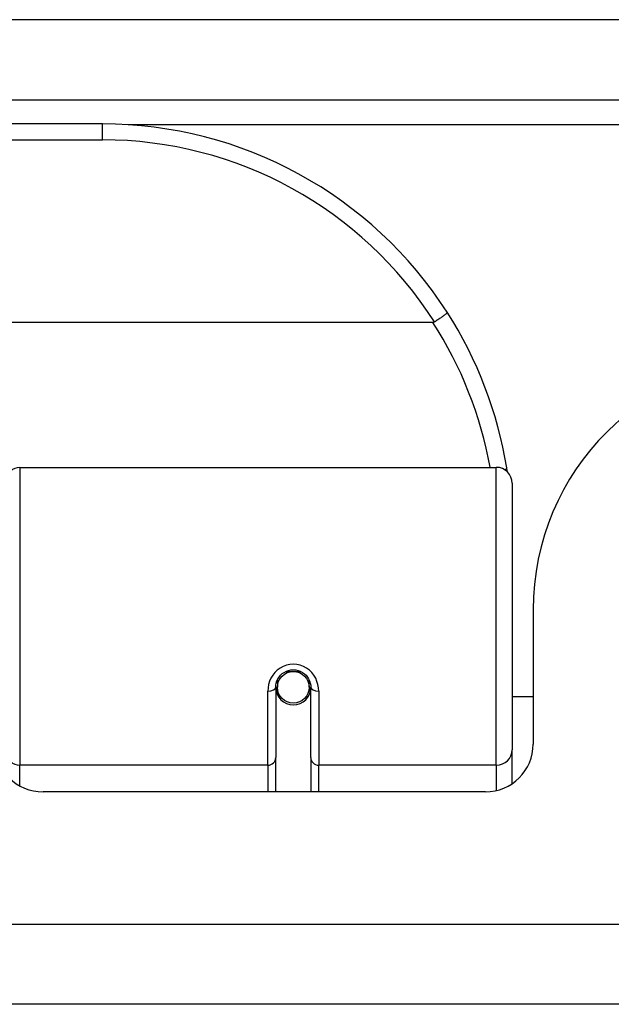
# Model space of a CAD drawing. Header units: inches. Extents: x 18 to 388, y 34 to 188.
# Tile 17 of 159: x 86.382 to 87.115, y 34.157 to 35.375. Entities that reach past the tile are written whole.
import ezdxf

# ---------------------------------------------------------------- set-up
doc = ezdxf.new("R2010")
doc.units = ezdxf.units.IN
doc.header["$MEASUREMENT"] = 0
doc.layers.add('Visible Edges(ANSI)', color=7, linetype='Continuous', lineweight=25)
doc.layers.add('Visible Tangent Edges(ANSI)', color=7, linetype='Continuous', lineweight=25)

msp = doc.modelspace()

# ---------------------------------------------------------------- linework, layer by layer
at = {"layer": 'Visible Edges(ANSI)'}
for p, q in [((18.1843, 35.2762), (89.9863, 35.2762)), ((86.4848, 35.2462), (84.9887, 35.2462)), ((86.8937, 35.0005), (84.5799, 35.0005)), ((86.3824, 34.8212), (86.972, 34.8212)), ((86.9917, 34.8015), (86.9917, 34.4716)), ((87.0178, 34.6447), (87.0178, 34.4787)), ((86.7013, 34.558), (86.7013, 34.549)), ((86.7407, 34.549), (86.7407, 34.558)), ((86.6994, 34.549), (86.6994, 34.4621)), ((86.6995, 34.5467), (86.7015, 34.5467)), ((86.7406, 34.5467), (86.7425, 34.5467)), ((86.7427, 34.4621), (86.7427, 34.549)), ((86.7053, 34.5372), (86.7029, 34.5372)), ((86.7391, 34.5372), (86.7367, 34.5372)), ((87.0178, 34.5372), (86.9917, 34.5372)), ((86.6994, 34.4197), (86.6994, 34.4621)), ((86.7427, 34.4621), (86.7427, 34.4197)), ((86.9917, 34.4297), (86.9917, 34.4716)), ((86.9587, 34.4197), (86.4113, 34.4197)), ((89.8878, 34.1567), (18.2828, 34.1567))]:
    msp.add_line(p, q, dxfattribs=at)
at = {"layer": 'Visible Edges(ANSI)', "flags": 128}
for points in [[(86.9114, 35.013), (86.9114, 35.0129), (86.9114, 35.0128), (86.9113, 35.0126), (86.9111, 35.0123), (86.9108, 35.012), (86.9105, 35.0117), (86.9101, 35.0113), (86.9096, 35.0109), (86.9091, 35.0105), (86.9085, 35.01), (86.9079, 35.0095), (86.9072, 35.009), (86.9064, 35.0084), (86.9056, 35.0078), (86.9048, 35.0072), (86.9039, 35.0066), (86.903, 35.0059), (86.902, 35.0052), (86.901, 35.0046), (86.9, 35.0039), (86.8989, 35.0032), (86.8979, 35.0025), (86.8968, 35.0018), (86.8957, 35.0011)], [(86.8957, 35.0011), (86.8956, 35.001), (86.8955, 35.001), (86.8955, 35.0009), (86.8954, 35.0009), (86.8953, 35.0009), (86.8952, 35.0008), (86.8951, 35.0008), (86.8951, 35.0007), (86.895, 35.0007), (86.8949, 35.0007), (86.8948, 35.0007), (86.8947, 35.0006), (86.8946, 35.0006), (86.8945, 35.0006), (86.8945, 35.0006), (86.8944, 35.0006), (86.8943, 35.0006), (86.8942, 35.0005), (86.8941, 35.0005), (86.894, 35.0005), (86.8939, 35.0005), (86.8938, 35.0005), (86.8937, 35.0005), (86.8937, 35.0005)], [(86.9859, 34.8154), (86.9859, 34.8156), (86.9859, 34.8158), (86.9858, 34.816), (86.9858, 34.8162), (86.9858, 34.8164), (86.9857, 34.8167), (86.9857, 34.8169), (86.9857, 34.8171), (86.9856, 34.8173), (86.9856, 34.8175), (86.9856, 34.8177), (86.9855, 34.8179), (86.9855, 34.8181), (86.9855, 34.8183), (86.9855, 34.8185), (86.9854, 34.8187), (86.9854, 34.8189), (86.9854, 34.8192), (86.9853, 34.8194), (86.9853, 34.8196), (86.9853, 34.8198), (86.9852, 34.82), (86.9852, 34.8202), (86.9852, 34.8204)], [(86.6994, 34.549), (86.6995, 34.5516), (86.7, 34.5543), (86.7008, 34.5569), (86.702, 34.5594), (86.7035, 34.5617), (86.7053, 34.5639), (86.7074, 34.5659), (86.7098, 34.5675), (86.7124, 34.5689), (86.7152, 34.5699), (86.7181, 34.5705), (86.721, 34.5707), (86.724, 34.5705), (86.7269, 34.5698), (86.7297, 34.5688), (86.7323, 34.5675), (86.7347, 34.5658), (86.7368, 34.5639), (86.7385, 34.5617), (86.74, 34.5593), (86.7412, 34.5568), (86.742, 34.5543), (86.7425, 34.5516), (86.7427, 34.549)]]:
    msp.add_lwpolyline(points, dxfattribs=at)
at = {"layer": 'Visible Edges(ANSI)'}
msp.add_circle((86.721, 34.549), 0.0197, dxfattribs=at)
for centre, radius, start, end in [((86.4848, 34.7393), 0.5069, 32.6858, 90), ((86.4848, 34.7393), 0.5069, 9.2068, 32.6858), ((87.3298, 34.6447), 0.312, 90, 180), ((86.3824, 34.8054), 0.0157, 90, 180), ((86.972, 34.8015), 0.0197, 0, 90), ((86.721, 34.549), 0.0217, 180, 0), ((86.4113, 34.4787), 0.0591, 180, 270), ((86.9587, 34.4787), 0.0591, 270, 0)]:
    msp.add_arc(centre, radius, start, end, dxfattribs=at)
for start_param, end_param in [(3.444465, 3.571292), (5.853486, 5.980313)]:
    msp.add_ellipse((86.721, 34.5572), major_axis=(0.0217, 0), ratio=0.267949, start_param=start_param, end_param=end_param, dxfattribs=at)
at = {"layer": 'Visible Tangent Edges(ANSI)'}
for p, q in [((89.9863, 35.3752), (18.1843, 35.3752)), ((86.4848, 35.2265), (86.4848, 35.2462)), ((89.0871, 35.2452), (86.5166, 35.2452)), ((84.9887, 35.2265), (86.4848, 35.2265)), ((86.3824, 34.8212), (86.3824, 34.4526)), ((86.972, 34.4526), (86.972, 34.8212)), ((86.712, 34.5687), (86.73, 34.5687)), ((86.6895, 34.4526), (86.6895, 34.5443)), ((86.7525, 34.5443), (86.7525, 34.4526)), ((86.6895, 34.4526), (86.3824, 34.4526)), ((86.3824, 34.4272), (86.3824, 34.4526)), ((86.6895, 34.4526), (86.6895, 34.4197)), ((86.972, 34.4526), (86.7525, 34.4526)), ((86.7525, 34.4197), (86.7525, 34.4526)), ((86.972, 34.4526), (86.972, 34.4212)), ((18.2828, 34.2557), (89.8878, 34.2557))]:
    msp.add_line(p, q, dxfattribs=at)
at = {"layer": 'Visible Tangent Edges(ANSI)', "flags": 128}
msp.add_lwpolyline([(86.7525, 34.5443), (86.7523, 34.5483), (86.7515, 34.5524), (86.7503, 34.5563), (86.7487, 34.5602), (86.7465, 34.5638), (86.7439, 34.5671), (86.7409, 34.5701), (86.7374, 34.5727), (86.7336, 34.5748), (86.7296, 34.5763), (86.7253, 34.5772), (86.7211, 34.5776), (86.7168, 34.5773), (86.7125, 34.5763), (86.7085, 34.5748), (86.7047, 34.5728), (86.7012, 34.5702), (86.6982, 34.5672), (86.6955, 34.5638), (86.6933, 34.5602), (86.6917, 34.5564), (86.6905, 34.5524), (86.6897, 34.5484), (86.6895, 34.5443)], dxfattribs=at)
at = {"layer": 'Visible Tangent Edges(ANSI)'}
for centre, start, end in [((86.4848, 34.7393), 32.4989, 90), ((86.4848, 34.7356), 10.1223, 32.9448)]:
    msp.add_arc(centre, 0.4872, start, end, dxfattribs=at)
for centre, major_axis, ratio, start_param, end_param in [((86.9657, 34.8172), (0.0194, 0.0031), 0.187438, 5.738696, 6.283185), ((86.6895, 34.549), (0.00984, 0), 0.476565, 4.712389, 6.283185), ((86.7525, 34.549), (-0.00984, 0), 0.476565, 0, 1.570796), ((86.3824, 34.4678), (-0.0157, 0), 0.965926, 0, 1.570796), ((86.6895, 34.4621), (0.00984, 0), 0.965926, 4.712389, 6.283185), ((86.7525, 34.4621), (-0.00984, 0), 0.965926, 0, 1.570796), ((86.972, 34.4716), (0.0197, 0), 0.965926, 4.712389, 6.283185)]:
    msp.add_ellipse(centre, major_axis=major_axis, ratio=ratio, start_param=start_param, end_param=end_param, dxfattribs=at)

doc.saveas('drawing.dxf')
